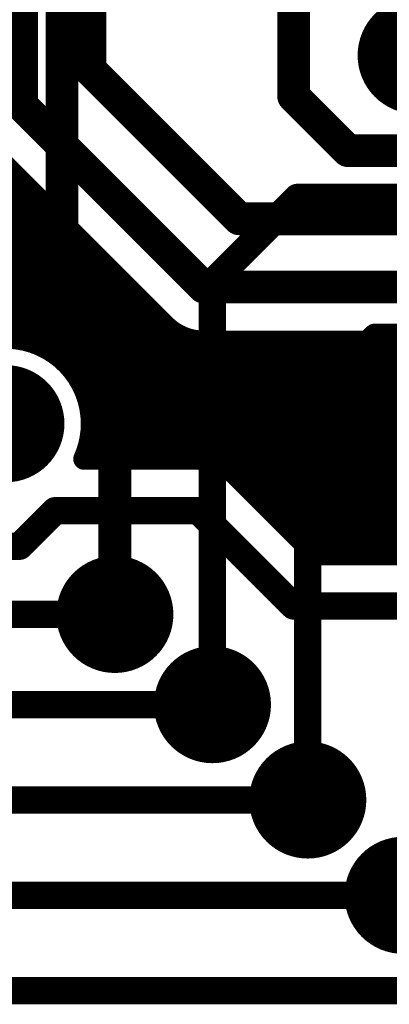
# Model space of a CAD drawing. Extents: x 7.17 to 14.1, y 4 to 11.75.
# Tile 98 of 219: x 9.1 to 9.23, y 7.04 to 7.4. Entities that reach past the tile are written whole.
import ezdxf

# ---------------------------------------------------------------- set-up
doc = ezdxf.new("R2010")
doc.units = 0
for name, color, linetype in [('BOTTOMLAYER', 5, 'CONTINUOUS'), ('BOTTOMSOLDER', 6, 'CONTINUOUS'), ('TOPLAYER', 1, 'CONTINUOUS'), ('TOPSOLDER', 216, 'CONTINUOUS')]:
    doc.layers.add(name, color=color, linetype=linetype)

msp = doc.modelspace()

# ---------------------------------------------------------------- linework, layer by layer
at = {"layer": 'BOTTOMLAYER'}
for points, const_width in [([(9.197405, 7.369904), (9.197405, 7.567582)], 0.012), ([(8.904511, 7.521596), (9.224327, 7.20178)], 0.008), ([(8.911582, 7.521596), (9.231398, 7.20178)], 0.008), ([(9.122604, 7.379705), (9.122604, 7.521596)], 0.012), ([(9.097604, 7.366596), (9.097604, 7.506596)], 0.012), ([(9.122604, 7.379705), (9.177405, 7.324904)], 0.012), ([(9.197405, 7.369904), (9.217405, 7.349904)], 0.012), ([(9.097604, 7.366596), (9.164296, 7.299904)], 0.012), ([(9.083494, 7.352422), (9.150122, 7.285794)], 0.008), ([(9.217405, 7.349904), (9.277405, 7.349904)], 0.012), ([(9.085728, 7.332102), (9.094771, 7.341145)], 0.008), ([(9.087467, 7.32677), (9.098307, 7.337609)], 0.008), ([(9.08463, 7.334406), (9.217256, 7.20178)], 0.008), ([(9.088259, 7.32049), (9.101842, 7.334073)], 0.008), ([(9.087461, 7.312621), (9.105378, 7.330538)], 0.008), ([(9.025619, 7.243708), (9.108913, 7.327002)], 0.008), ([(9.177405, 7.324904), (9.287405, 7.324904)], 0.012), ([(9.03269, 7.243708), (9.112449, 7.323467)], 0.008), ([(9.087977, 7.323988), (9.210185, 7.20178)], 0.008), ([(9.039761, 7.243708), (9.115984, 7.319931)], 0.008), ([(9.083122, 7.279998), (9.11952, 7.316396)], 0.008), ([(9.088131, 7.316763), (9.169481, 7.235413)], 0.008), ([(9.091401, 7.281206), (9.123056, 7.31286)], 0.008), ([(9.086992, 7.31083), (9.161043, 7.23678)], 0.008), ([(9.097877, 7.28061), (9.126591, 7.309325)], 0.008), ([(9.085006, 7.305746), (9.153972, 7.23678)], 0.008), ([(9.103343, 7.279005), (9.130127, 7.305789)], 0.008), ([(9.082351, 7.301329), (9.10574, 7.27794)], 0.008), ([(9.108071, 7.276662), (9.133662, 7.302253)], 0.008), ([(9.164296, 7.299904), (9.309808, 7.299904)], 0.012), ([(9.079109, 7.2975), (9.09564, 7.280969)], 0.008), ([(9.11218, 7.2737), (9.137198, 7.298718)], 0.008), ([(9.115719, 7.270168), (9.140733, 7.295182)], 0.008), ([(9.118688, 7.266066), (9.144269, 7.291647)], 0.008), ([(9.12104, 7.261347), (9.147804, 7.288111)], 0.008), ([(9.122656, 7.255892), (9.15139, 7.284625)], 0.008), ([(9.122095, 7.241188), (9.161072, 7.280166)], 0.008), ([(9.123268, 7.249432), (9.155687, 7.281852)], 0.008), ([(9.124758, 7.23678), (9.167882, 7.279904)], 0.008), ([(9.131829, 7.23678), (9.174953, 7.279904)], 0.008), ([(9.1389, 7.23678), (9.182024, 7.279904)], 0.008), ([(9.145971, 7.23678), (9.189095, 7.279904)], 0.008), ([(9.153042, 7.23678), (9.196166, 7.279904)], 0.008), ([(9.159843, 7.280406), (9.238469, 7.20178)], 0.008), ([(9.160113, 7.23678), (9.203237, 7.279904)], 0.008), ([(9.164296, 7.279904), (9.309808, 7.279904)], 0.008), ([(9.166694, 7.236289), (9.210308, 7.279904)], 0.008), ([(9.167416, 7.279904), (9.24554, 7.20178)], 0.008), ([(9.171781, 7.234305), (9.217379, 7.279904)], 0.008), ([(9.174487, 7.279904), (9.252611, 7.20178)], 0.008), ([(9.1758, 7.231254), (9.22445, 7.279904)], 0.008), ([(9.179336, 7.227718), (9.231521, 7.279904)], 0.008), ([(9.181558, 7.279904), (9.259683, 7.20178)], 0.008), ([(9.182871, 7.224183), (9.238593, 7.279904)], 0.008), ([(9.186407, 7.220647), (9.245664, 7.279904)], 0.008), ([(9.18863, 7.279904), (9.266754, 7.20178)], 0.008), ([(9.189942, 7.217112), (9.252735, 7.279904)], 0.008), ([(9.193478, 7.213576), (9.259806, 7.279904)], 0.008), ([(9.195701, 7.279904), (9.273825, 7.20178)], 0.008), ([(9.197014, 7.21004), (9.266877, 7.279904)], 0.008), ([(9.200549, 7.206505), (9.273948, 7.279904)], 0.008), ([(9.202772, 7.279904), (9.280896, 7.20178)], 0.008), ([(9.204085, 7.202969), (9.281019, 7.279904)], 0.008), ([(9.209843, 7.279904), (9.287967, 7.20178)], 0.008), ([(9.209966, 7.20178), (9.28809, 7.279904)], 0.008), ([(9.216914, 7.279904), (9.295038, 7.20178)], 0.008), ([(9.217037, 7.20178), (9.295161, 7.279904)], 0.008), ([(9.223985, 7.279904), (9.302109, 7.20178)], 0.008), ([(9.224108, 7.20178), (9.302233, 7.279904)], 0.008), ([(9.231056, 7.279904), (9.30918, 7.20178)], 0.008), ([(9.23118, 7.20178), (9.309304, 7.279904)], 0.008), ([(9.120001, 7.263679), (9.1469, 7.23678)], 0.008), ([(9.12303, 7.253579), (9.139829, 7.23678)], 0.008), ([(9.123099, 7.246439), (9.132758, 7.23678)], 0.008), ([(9.12191, 7.240557), (9.125687, 7.23678)], 0.008), ([(9.120494, 7.23678), (9.162404, 7.23678)], 0.008), ([(9.175867, 7.231187), (9.205274, 7.20178)], 0.008), ([(9.096769, 7.204708), (9.109841, 7.21778)], 0.01), ([(9.109841, 7.21778), (9.162404, 7.21778)], 0.01), ([(9.162404, 7.21778), (9.197404, 7.18278)], 0.01), ([(8.711769, 7.204708), (9.096769, 7.204708)], 0.01), ([(9.205274, 7.20178), (9.332606, 7.20178)], 0.008), ([(9.197404, 7.18278), (9.340476, 7.18278)], 0.01), ([(8.596769, 7.179708), (9.131769, 7.179708)], 0.01), ([(8.533588, 7.146596), (9.167604, 7.146596)], 0.01), ([(8.852604, 7.111596), (9.202604, 7.111596)], 0.01), ([(8.907604, 7.076596), (9.237604, 7.076596)], 0.01), ([(8.942604, 7.041596), (9.272604, 7.041596)], 0.01)]:
    msp.add_lwpolyline(points, dxfattribs=dict(at, const_width=const_width))
for points, const_width in [([(9.119604, 7.379705, 1), (9.125604, 7.379705, 1)], 0.006), ([(9.119604, 7.379705, 1), (9.125604, 7.379705, 1)], 0.006), ([(9.194405, 7.369904, 1), (9.200405, 7.369904, 1)], 0.006), ([(9.194405, 7.369904, 1), (9.200405, 7.369904, 1)], 0.006), ([(9.094604, 7.366596, 1), (9.100604, 7.366596, 1)], 0.006), ([(9.094604, 7.366596, 1), (9.100604, 7.366596, 1)], 0.006), ([(9.214405, 7.349904, 1), (9.220405, 7.349904, 1)], 0.006), ([(9.214405, 7.349904, 1), (9.220405, 7.349904, 1)], 0.006), ([(9.092771, 7.341145, 1), (9.096771, 7.341145, 1)], 0.004), ([(9.096307, 7.337609, 1), (9.100307, 7.337609, 1)], 0.004), ([(9.099842, 7.334073, 1), (9.103842, 7.334073, 1)], 0.004), ([(9.103378, 7.330538, 1), (9.107378, 7.330538, 1)], 0.004), ([(9.106913, 7.327002, 1), (9.110913, 7.327002, 1)], 0.004), ([(9.174405, 7.324904, 1), (9.180405, 7.324904, 1)], 0.006), ([(9.174405, 7.324904, 1), (9.180405, 7.324904, 1)], 0.006), ([(9.110449, 7.323467, 1), (9.114449, 7.323467, 1)], 0.004), ([(9.113985, 7.319931, 1), (9.117985, 7.319931, 1)], 0.004), ([(9.11752, 7.316396, 1), (9.12152, 7.316396, 1)], 0.004), ([(9.121056, 7.31286, 1), (9.125056, 7.31286, 1)], 0.004), ([(9.124591, 7.309325, 1), (9.128591, 7.309325, 1)], 0.004), ([(9.128127, 7.305789, 1), (9.132127, 7.305789, 1)], 0.004), ([(9.131662, 7.302253, 1), (9.135662, 7.302253, 1)], 0.004), ([(9.161296, 7.299904, 1), (9.167296, 7.299904, 1)], 0.006), ([(9.161296, 7.299904, 1), (9.167296, 7.299904, 1)], 0.006), ([(9.135198, 7.298718, 1), (9.139198, 7.298718, 1)], 0.004), ([(9.138733, 7.295182, 1), (9.142733, 7.295182, 1)], 0.004), ([(9.142269, 7.291647, 1), (9.146269, 7.291647, 1)], 0.004), ([(9.145805, 7.288111, 1), (9.149805, 7.288111, 1)], 0.004), ([(9.148122, 7.285794, 1), (9.152122, 7.285794, 1)], 0.004), ([(9.148122, 7.285794, 1), (9.152122, 7.285794, 1)], 0.004), ([(9.148154, 7.285762, 1), (9.152154, 7.285762, 1)], 0.004), ([(9.14939, 7.284625, 1), (9.15339, 7.284625, 1)], 0.004), ([(9.09364, 7.280969, 1), (9.09764, 7.280969, 1)], 0.004), ([(9.095877, 7.28061, 1), (9.099877, 7.28061, 1)], 0.004), ([(9.101342, 7.279005, 1), (9.105343, 7.279005, 1)], 0.004), ([(9.153687, 7.281852, 1), (9.157687, 7.281852, 1)], 0.004), ([(9.157843, 7.280406, 1), (9.161843, 7.280406, 1)], 0.004), ([(9.159072, 7.280166, 1), (9.163072, 7.280166, 1)], 0.004), ([(9.162296, 7.279904, 1), (9.166296, 7.279904, 1)], 0.004), ([(9.162296, 7.279904, 1), (9.166296, 7.279904, 1)], 0.004), ([(9.162296, 7.279904, 1), (9.166296, 7.279904, 1)], 0.004), ([(9.165416, 7.279904, 1), (9.169416, 7.279904, 1)], 0.004), ([(9.165882, 7.279904, 1), (9.169882, 7.279904, 1)], 0.004), ([(9.172487, 7.279904, 1), (9.176487, 7.279904, 1)], 0.004), ([(9.172953, 7.279904, 1), (9.176953, 7.279904, 1)], 0.004), ([(9.179559, 7.279904, 1), (9.183559, 7.279904, 1)], 0.004), ([(9.180024, 7.279904, 1), (9.184024, 7.279904, 1)], 0.004), ([(9.18663, 7.279904, 1), (9.19063, 7.279904, 1)], 0.004), ([(9.187095, 7.279904, 1), (9.191095, 7.279904, 1)], 0.004), ([(9.193701, 7.279904, 1), (9.197701, 7.279904, 1)], 0.004), ([(9.194166, 7.279904, 1), (9.198166, 7.279904, 1)], 0.004), ([(9.200772, 7.279904, 1), (9.204772, 7.279904, 1)], 0.004), ([(9.201237, 7.279904, 1), (9.205237, 7.279904, 1)], 0.004), ([(9.207843, 7.279904, 1), (9.211843, 7.279904, 1)], 0.004), ([(9.208308, 7.279904, 1), (9.212308, 7.279904, 1)], 0.004), ([(9.214914, 7.279904, 1), (9.218914, 7.279904, 1)], 0.004), ([(9.215379, 7.279904, 1), (9.219379, 7.279904, 1)], 0.004), ([(9.221985, 7.279904, 1), (9.225985, 7.279904, 1)], 0.004), ([(9.22245, 7.279904, 1), (9.22645, 7.279904, 1)], 0.004), ([(9.229056, 7.279904, 1), (9.233056, 7.279904, 1)], 0.004), ([(9.229522, 7.279904, 1), (9.233522, 7.279904, 1)], 0.004), ([(9.10374, 7.27794, 1), (9.10774, 7.27794, 1)], 0.004), ([(9.106071, 7.276662, 1), (9.110071, 7.276662, 1)], 0.004), ([(9.11018, 7.2737, 1), (9.11418, 7.2737, 1)], 0.004), ([(9.113719, 7.270168, 1), (9.117719, 7.270168, 1)], 0.004), ([(9.116688, 7.266066, 1), (9.120688, 7.266066, 1)], 0.004), ([(9.118001, 7.263679, 1), (9.122001, 7.263679, 1)], 0.004), ([(9.11904, 7.261347, 1), (9.12304, 7.261347, 1)], 0.004), ([(9.120656, 7.255892, 1), (9.124656, 7.255892, 1)], 0.004), ([(9.12103, 7.253579, 1), (9.12503, 7.253579, 1)], 0.004), ([(9.121268, 7.249432, 1), (9.125268, 7.249432, 1)], 0.004), ([(9.121269, 7.249708, 1), (9.125269, 7.249708, 1)], 0.004), ([(9.121269, 7.249708, 1), (9.125269, 7.249708, 1)], 0.004), ([(9.121099, 7.246439, 1), (9.125099, 7.246439, 1)], 0.004), ([(9.11991, 7.240557, 1), (9.12391, 7.240557, 1)], 0.004), ([(9.120095, 7.241188, 1), (9.124095, 7.241188, 1)], 0.004), ([(9.118494, 7.23678, 1), (9.122494, 7.23678, 1)], 0.004), ([(9.118494, 7.23678, 1), (9.122494, 7.23678, 1)], 0.004), ([(9.122758, 7.23678, 1), (9.126758, 7.23678, 1)], 0.004), ([(9.123687, 7.23678, 1), (9.127687, 7.23678, 1)], 0.004), ([(9.129829, 7.23678, 1), (9.133829, 7.23678, 1)], 0.004), ([(9.130758, 7.23678, 1), (9.134758, 7.23678, 1)], 0.004), ([(9.1369, 7.23678, 1), (9.1409, 7.23678, 1)], 0.004), ([(9.137829, 7.23678, 1), (9.141829, 7.23678, 1)], 0.004), ([(9.143971, 7.23678, 1), (9.147971, 7.23678, 1)], 0.004), ([(9.1449, 7.23678, 1), (9.1489, 7.23678, 1)], 0.004), ([(9.151042, 7.23678, 1), (9.155042, 7.23678, 1)], 0.004), ([(9.151972, 7.23678, 1), (9.155971, 7.23678, 1)], 0.004), ([(9.158113, 7.23678, 1), (9.162113, 7.23678, 1)], 0.004), ([(9.159043, 7.23678, 1), (9.163043, 7.23678, 1)], 0.004), ([(9.160404, 7.23678, 1), (9.164404, 7.23678, 1)], 0.004), ([(9.160404, 7.23678, 1), (9.164404, 7.23678, 1)], 0.004), ([(9.160404, 7.23678, 1), (9.164404, 7.23678, 1)], 0.004), ([(9.164694, 7.236289, 1), (9.168694, 7.236289, 1)], 0.004), ([(9.167481, 7.235413, 1), (9.171481, 7.235413, 1)], 0.004), ([(9.16978, 7.234305, 1), (9.17378, 7.234305, 1)], 0.004), ([(9.1738, 7.231254, 1), (9.1778, 7.231254, 1)], 0.004), ([(9.173839, 7.231215, 1), (9.177839, 7.231215, 1)], 0.004), ([(9.173867, 7.231187, 1), (9.177867, 7.231187, 1)], 0.004), ([(9.173867, 7.231187, 1), (9.177867, 7.231187, 1)], 0.004), ([(9.177336, 7.227718, 1), (9.181336, 7.227718, 1)], 0.004), ([(9.180871, 7.224183, 1), (9.184871, 7.224183, 1)], 0.004), ([(9.184407, 7.220647, 1), (9.188407, 7.220647, 1)], 0.004), ([(9.107341, 7.21778, 1), (9.112341, 7.21778, 1)], 0.005), ([(9.107341, 7.21778, 1), (9.112341, 7.21778, 1)], 0.005), ([(9.159904, 7.21778, 1), (9.164904, 7.21778, 1)], 0.005), ([(9.159904, 7.21778, 1), (9.164904, 7.21778, 1)], 0.005), ([(9.187942, 7.217112, 1), (9.191942, 7.217112, 1)], 0.004), ([(9.191478, 7.213576, 1), (9.195478, 7.213576, 1)], 0.004), ([(9.195013, 7.21004, 1), (9.199013, 7.21004, 1)], 0.004), ([(9.198549, 7.206505, 1), (9.202549, 7.206505, 1)], 0.004), ([(9.094269, 7.204708, 1), (9.099269, 7.204708, 1)], 0.005), ([(9.094269, 7.204708, 1), (9.099269, 7.204708, 1)], 0.005), ([(9.202085, 7.202969, 1), (9.206085, 7.202969, 1)], 0.004), ([(9.203274, 7.20178, 1), (9.207274, 7.20178, 1)], 0.004), ([(9.203274, 7.20178, 1), (9.207274, 7.20178, 1)], 0.004), ([(9.207966, 7.20178, 1), (9.211966, 7.20178, 1)], 0.004), ([(9.208185, 7.20178, 1), (9.212185, 7.20178, 1)], 0.004), ([(9.215037, 7.20178, 1), (9.219037, 7.20178, 1)], 0.004), ([(9.215256, 7.20178, 1), (9.219256, 7.20178, 1)], 0.004), ([(9.222108, 7.20178, 1), (9.226109, 7.20178, 1)], 0.004), ([(9.222327, 7.20178, 1), (9.226327, 7.20178, 1)], 0.004), ([(9.22918, 7.20178, 1), (9.23318, 7.20178, 1)], 0.004), ([(9.229398, 7.20178, 1), (9.233398, 7.20178, 1)], 0.004), ([(9.194904, 7.18278, 1), (9.199904, 7.18278, 1)], 0.005), ([(9.194904, 7.18278, 1), (9.199904, 7.18278, 1)], 0.005), ([(9.129269, 7.179708, 1), (9.134269, 7.179708, 1)], 0.005), ([(9.165104, 7.146596, 1), (9.170104, 7.146596, 1)], 0.005), ([(9.200104, 7.111596, 1), (9.205104, 7.111596, 1)], 0.005)]:
    msp.add_lwpolyline(points, format="xyb", close=True, dxfattribs=dict(at, const_width=const_width))
at = {"layer": 'BOTTOMLAYER', "const_width": 0.008}
for points in [[(9.164296, 7.279904, -0.199496), (9.150122, 7.285794)], [(9.164296, 7.279904, -0.198912), (9.150154, 7.285762)], [(9.060568, 7.245377, -1.071454), (9.123269, 7.249708)], [(9.123269, 7.249708, -0.106122), (9.120494, 7.23678)], [(9.162404, 7.23678, -0.199451), (9.175867, 7.231187)], [(9.162404, 7.23678, -0.198912), (9.175839, 7.231215)]]:
    msp.add_lwpolyline(points, format="xyb", dxfattribs=at)
at = {"layer": 'BOTTOMSOLDER', "const_width": 0.0215}
for points in [[(9.231655, 7.384904, 1), (9.253155, 7.384904, 1)], [(9.081019, 7.249708, 1), (9.102519, 7.249708, 1)], [(9.121019, 7.179708, 1), (9.142519, 7.179708, 1)], [(9.156854, 7.146596, 1), (9.178354, 7.146596, 1)], [(9.191854, 7.111596, 1), (9.213354, 7.111596, 1)], [(9.226854, 7.076596, 1), (9.248354, 7.076596, 1)]]:
    msp.add_lwpolyline(points, format="xyb", close=True, dxfattribs=at)
at = {"layer": 'TOPLAYER'}
for points, const_width in [([(9.112405, 7.284268), (9.112405, 7.429904)], 0.012), ([(9.167604, 7.301596), (9.198788, 7.33278)], 0.01), ([(9.198788, 7.33278), (9.347404, 7.33278)], 0.01), ([(9.167604, 7.146596), (9.167604, 7.301596)], 0.01), ([(9.112405, 7.284268), (9.131769, 7.264904)], 0.012), ([(9.202604, 7.256596), (9.227488, 7.28148)], 0.01), ([(9.227488, 7.28148), (9.346769, 7.28148)], 0.01), ([(9.131769, 7.179708), (9.131769, 7.264904)], 0.012), ([(9.202604, 7.111596), (9.202604, 7.256596)], 0.01)]:
    msp.add_lwpolyline(points, dxfattribs=dict(at, const_width=const_width))
for points, const_width in [([(9.196288, 7.33278, 1), (9.201288, 7.33278, 1)], 0.005), ([(9.196288, 7.33278, 1), (9.201288, 7.33278, 1)], 0.005), ([(9.165104, 7.301596, 1), (9.170104, 7.301596, 1)], 0.005), ([(9.165104, 7.301596, 1), (9.170104, 7.301596, 1)], 0.005), ([(9.109405, 7.284268, 1), (9.115405, 7.284268, 1)], 0.006), ([(9.109405, 7.284268, 1), (9.115405, 7.284268, 1)], 0.006), ([(9.224988, 7.28148, 1), (9.229988, 7.28148, 1)], 0.005), ([(9.224988, 7.28148, 1), (9.229988, 7.28148, 1)], 0.005), ([(9.128769, 7.264904, 1), (9.134769, 7.264904, 1)], 0.006), ([(9.128769, 7.264904, 1), (9.134769, 7.264904, 1)], 0.006), ([(9.200104, 7.256596, 1), (9.205104, 7.256596, 1)], 0.005), ([(9.200104, 7.256596, 1), (9.205104, 7.256596, 1)], 0.005), ([(9.128769, 7.179708, 1), (9.134769, 7.179708, 1)], 0.006), ([(9.165104, 7.146596, 1), (9.170104, 7.146596, 1)], 0.005), ([(9.200104, 7.111596, 1), (9.205104, 7.111596, 1)], 0.005)]:
    msp.add_lwpolyline(points, format="xyb", close=True, dxfattribs=dict(at, const_width=const_width))
at = {"layer": 'TOPSOLDER', "const_width": 0.0215}
for points in [[(9.231655, 7.384904, 1), (9.253155, 7.384904, 1)], [(9.081019, 7.249708, 1), (9.102519, 7.249708, 1)], [(9.121019, 7.179708, 1), (9.142519, 7.179708, 1)], [(9.156854, 7.146596, 1), (9.178354, 7.146596, 1)], [(9.191854, 7.111596, 1), (9.213354, 7.111596, 1)], [(9.226854, 7.076596, 1), (9.248354, 7.076596, 1)]]:
    msp.add_lwpolyline(points, format="xyb", close=True, dxfattribs=at)

doc.saveas('drawing.dxf')
